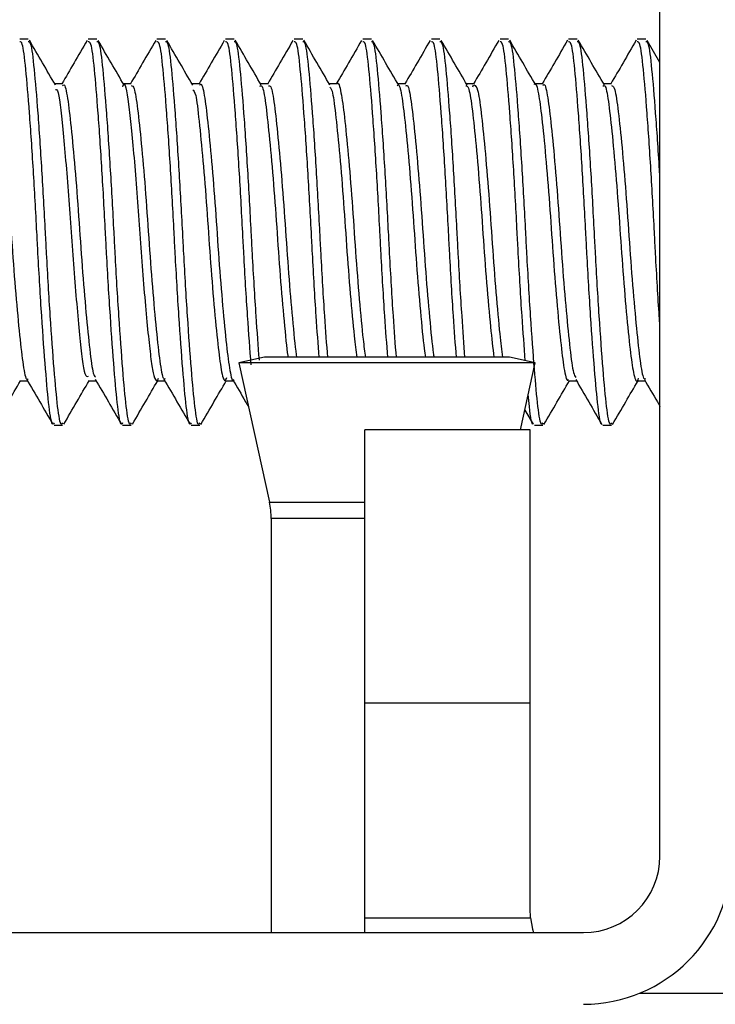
# Model space of a CAD drawing. Header units: inches. Extents: x 0.2 to 10.8, y 0.2 to 8.2.
# Tile 14 of 58: x 3.0547 to 3.0782, y 6.6795 to 6.7127. Entities that reach past the tile are written whole.
import ezdxf

# ---------------------------------------------------------------- set-up
doc = ezdxf.new("R2010")
doc.units = ezdxf.units.IN
doc.header["$MEASUREMENT"] = 0

msp = doc.modelspace()

# ---------------------------------------------------------------- linework, layer by layer
for p, q in [((3.076331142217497, 6.684535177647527), (3.076331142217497, 6.778701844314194)), ((3.055020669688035, 6.712087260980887), (3.054731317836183, 6.712087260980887)), ((3.05733548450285, 6.712087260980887), (3.057046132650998, 6.712087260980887)), ((3.059650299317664, 6.712087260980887), (3.059360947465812, 6.712087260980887)), ((3.061965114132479, 6.712087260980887), (3.061675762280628, 6.712087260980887)), ((3.064279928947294, 6.712087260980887), (3.063990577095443, 6.712087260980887)), ((3.066594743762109, 6.712087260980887), (3.066305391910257, 6.712087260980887)), ((3.068909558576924, 6.712087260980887), (3.068620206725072, 6.712087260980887)), ((3.071224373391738, 6.712087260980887), (3.070935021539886, 6.712087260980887)), ((3.073539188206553, 6.712087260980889), (3.073249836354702, 6.712087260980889)), ((3.075854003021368, 6.712087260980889), (3.075564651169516, 6.712087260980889)), ((3.076331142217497, 6.711299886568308), (3.075894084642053, 6.712052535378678)), ((3.056178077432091, 6.710583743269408), (3.055914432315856, 6.710583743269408)), ((3.058493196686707, 6.710583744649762), (3.058229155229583, 6.710583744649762)), ((3.060808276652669, 6.710583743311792), (3.060544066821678, 6.710583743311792)), ((3.063122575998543, 6.710583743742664), (3.06285872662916, 6.710583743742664)), ((3.065437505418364, 6.710583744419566), (3.065173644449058, 6.710583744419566)), ((3.067752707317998, 6.710583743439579), (3.067488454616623, 6.710583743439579)), ((3.070067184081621, 6.710583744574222), (3.069803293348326, 6.710583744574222)), ((3.072381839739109, 6.710583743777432), (3.072118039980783, 6.710583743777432)), ((3.074697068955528, 6.710583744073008), (3.07443284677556, 6.710583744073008)), ((3.070017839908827, 6.71048749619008), (3.070041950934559, 6.71055492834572)), ((3.062987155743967, 6.701359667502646), (3.062122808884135, 6.701169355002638)), ((3.071258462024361, 6.701359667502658), (3.062987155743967, 6.701359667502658)), ((3.072122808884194, 6.701169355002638), (3.071258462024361, 6.701359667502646)), ((3.062122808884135, 6.701169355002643), (3.063155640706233, 6.696478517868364)), ((3.072122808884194, 6.701169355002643), (3.062122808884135, 6.701169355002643)), ((3.071625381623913, 6.698910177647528), (3.072122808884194, 6.701169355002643)), ((3.054731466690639, 6.700569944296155), (3.054995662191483, 6.700569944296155)), ((3.057046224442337, 6.700569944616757), (3.057310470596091, 6.700569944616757)), ((3.059361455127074, 6.700569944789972), (3.059625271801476, 6.700569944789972)), ((3.06167613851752, 6.700569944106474), (3.061940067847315, 6.700569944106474)), ((3.07325009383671, 6.700569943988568), (3.073514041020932, 6.700569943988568)), ((3.075565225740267, 6.700569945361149), (3.075828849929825, 6.700569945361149)), ((3.071773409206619, 6.699582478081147), (3.072053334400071, 6.699100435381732)), ((3.05588872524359, 6.699066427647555), (3.056178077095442, 6.699066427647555)), ((3.058203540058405, 6.699066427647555), (3.058492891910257, 6.699066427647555)), ((3.06051835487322, 6.699066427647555), (3.060807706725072, 6.699066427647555)), ((3.072092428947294, 6.699066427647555), (3.072381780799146, 6.699066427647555)), ((3.074407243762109, 6.699066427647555), (3.074696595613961, 6.699066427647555)), ((3.071956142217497, 6.698910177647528), (3.066372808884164, 6.698910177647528)), ((3.066372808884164, 6.689694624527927), (3.066372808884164, 6.698910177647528)), ((3.071956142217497, 6.689694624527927), (3.071956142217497, 6.698910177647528)), ((3.063155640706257, 6.696478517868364), (3.066372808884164, 6.696478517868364)), ((3.063216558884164, 6.695918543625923), (3.063216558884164, 6.681951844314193)), ((3.066372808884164, 6.695918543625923), (3.063216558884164, 6.695918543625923)), ((3.071956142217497, 6.689694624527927), (3.066372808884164, 6.689694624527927)), ((3.066372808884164, 6.682451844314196), (3.066372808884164, 6.689694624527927)), ((3.071956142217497, 6.682701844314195), (3.071956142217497, 6.689694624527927)), ((3.066372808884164, 6.681951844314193), (3.066372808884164, 6.682451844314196)), ((3.066372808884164, 6.682451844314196), (3.071967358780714, 6.682451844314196)), ((2.979581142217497, 6.681951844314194), (3.073747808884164, 6.681951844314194)), ((3.075647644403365, 6.679910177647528), (3.182956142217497, 6.679910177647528))]:
    msp.add_line(p, q)
at = {"flags": 128}
msp.add_lwpolyline([(3.071967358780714, 6.682451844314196), (3.072029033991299, 6.682068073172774), (3.072058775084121, 6.681951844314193)], dxfattribs=at)
for centre, radius, start, end in [((3.060612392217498, 6.695918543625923), 0.002604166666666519, 0, 12.41729374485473), ((3.073747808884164, 6.684535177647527), 0.005000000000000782, 270.0000000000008, 0), ((3.073747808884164, 6.684535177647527), 0.002583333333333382, 270.0000000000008, 0)]:
    msp.add_arc(centre, radius, start, end)
for points, knots in [([(3.05588872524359, 6.699147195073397), (3.05587480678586, 6.699124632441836), (3.055817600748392, 6.699031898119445), (3.055720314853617, 6.699625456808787), (3.055606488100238, 6.700873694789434), (3.055473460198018, 6.702702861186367), (3.055373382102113, 6.704368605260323), (3.055286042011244, 6.706046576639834), (3.055193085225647, 6.707734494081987), (3.055060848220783, 6.709681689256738), (3.054937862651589, 6.71115732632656), (3.054834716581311, 6.712003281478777), (3.054761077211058, 6.712005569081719), (3.054731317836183, 6.712006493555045)], [0, 0, 0, 0, 0.03458646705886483, 0.1421533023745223, 0.2496808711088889, 0.3571864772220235, 0.4647501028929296, 0.499980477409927, 0.6044985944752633, 0.7119959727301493, 0.8195647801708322, 0.9270819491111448, 1, 1, 1, 1]), ([(3.056178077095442, 6.699147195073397), (3.056164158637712, 6.699124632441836), (3.056106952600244, 6.699031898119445), (3.056009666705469, 6.699625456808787), (3.05589583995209, 6.700873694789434), (3.05576281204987, 6.702702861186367), (3.055662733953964, 6.704368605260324), (3.055575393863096, 6.706046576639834), (3.0554824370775, 6.707734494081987), (3.055350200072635, 6.709681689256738), (3.055227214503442, 6.71115732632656), (3.055124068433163, 6.712003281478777), (3.05505042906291, 6.712005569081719), (3.055020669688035, 6.712006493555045)], [0, 0, 0, 0, 0.03458646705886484, 0.1421533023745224, 0.2496808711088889, 0.3571864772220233, 0.4647501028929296, 0.4999804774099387, 0.6044985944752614, 0.7119959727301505, 0.8195647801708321, 0.9270819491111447, 1, 1, 1, 1]), ([(3.055938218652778, 6.710542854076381), (3.055791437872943, 6.710795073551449), (3.055497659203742, 6.71129988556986), (3.055204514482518, 6.711804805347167), (3.055057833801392, 6.712057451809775)], [0, 0, 0, 0, 0.4996304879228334, 1, 1, 1, 1]), ([(3.057004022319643, 6.712047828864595), (3.056857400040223, 6.711795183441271), (3.056574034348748, 6.711306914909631), (3.056290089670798, 6.710819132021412), (3.056153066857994, 6.710583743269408)], [0, 0, 0, 0, 0.5174313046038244, 1, 1, 1, 1]), ([(3.058203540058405, 6.699147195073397), (3.058189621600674, 6.699124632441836), (3.058132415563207, 6.699031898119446), (3.058035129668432, 6.699625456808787), (3.057921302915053, 6.700873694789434), (3.057788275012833, 6.702702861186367), (3.057688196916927, 6.704368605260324), (3.057600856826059, 6.706046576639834), (3.057507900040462, 6.707734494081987), (3.057375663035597, 6.709681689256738), (3.057252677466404, 6.71115732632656), (3.057149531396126, 6.712003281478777), (3.057075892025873, 6.712005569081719), (3.057046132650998, 6.712006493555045)], [0, 0, 0, 0, 0.03458646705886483, 0.1421533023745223, 0.2496808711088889, 0.3571864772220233, 0.4647501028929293, 0.4999804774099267, 0.6044985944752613, 0.7119959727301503, 0.8195647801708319, 0.9270819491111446, 0.9999999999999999, 0.9999999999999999, 0.9999999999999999, 0.9999999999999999]), ([(3.058492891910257, 6.699147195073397), (3.058478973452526, 6.699124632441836), (3.058421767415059, 6.699031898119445), (3.058324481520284, 6.699625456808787), (3.058210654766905, 6.700873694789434), (3.058077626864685, 6.702702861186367), (3.057977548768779, 6.704368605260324), (3.057890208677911, 6.706046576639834), (3.057797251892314, 6.707734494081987), (3.05766501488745, 6.709681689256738), (3.057542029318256, 6.71115732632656), (3.057438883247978, 6.712003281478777), (3.057365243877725, 6.712005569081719), (3.05733548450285, 6.712006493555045)], [0, 0, 0, 0, 0.03458646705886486, 0.1421533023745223, 0.249680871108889, 0.3571864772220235, 0.4647501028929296, 0.4999804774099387, 0.6044985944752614, 0.7119959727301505, 0.8195647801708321, 0.9270819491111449, 1, 1, 1, 1]), ([(3.058257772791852, 6.710534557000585), (3.058111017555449, 6.710786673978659), (3.057817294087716, 6.711291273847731), (3.05752419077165, 6.711796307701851), (3.057377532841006, 6.712049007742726)], [0, 0, 0, 0, 0.4996374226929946, 1, 1, 1, 1]), ([(3.059319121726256, 6.712048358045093), (3.059172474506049, 6.711795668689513), (3.058889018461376, 6.711307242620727), (3.058604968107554, 6.710819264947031), (3.058467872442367, 6.710583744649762)], [0, 0, 0, 0, 0.5173543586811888, 1, 1, 1, 1]), ([(3.06051835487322, 6.699147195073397), (3.060504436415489, 6.699124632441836), (3.060447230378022, 6.699031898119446), (3.060349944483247, 6.699625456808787), (3.060236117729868, 6.700873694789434), (3.060103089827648, 6.702702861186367), (3.060003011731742, 6.704368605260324), (3.059915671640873, 6.706046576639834), (3.059822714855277, 6.707734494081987), (3.059690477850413, 6.709681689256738), (3.059567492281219, 6.71115732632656), (3.059464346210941, 6.712003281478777), (3.059390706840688, 6.712005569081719), (3.059360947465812, 6.712006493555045)], [0, 0, 0, 0, 0.03458646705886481, 0.1421533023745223, 0.2496808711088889, 0.3571864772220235, 0.4647501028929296, 0.499980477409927, 0.6044985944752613, 0.7119959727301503, 0.8195647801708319, 0.9270819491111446, 0.9999999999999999, 0.9999999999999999, 0.9999999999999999, 0.9999999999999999]), ([(3.060807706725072, 6.699147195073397), (3.060793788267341, 6.699124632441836), (3.060736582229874, 6.699031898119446), (3.060639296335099, 6.699625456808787), (3.06052546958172, 6.700873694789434), (3.0603924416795, 6.702702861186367), (3.060292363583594, 6.704368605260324), (3.060205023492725, 6.706046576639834), (3.060112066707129, 6.707734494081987), (3.059979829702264, 6.709681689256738), (3.059856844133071, 6.71115732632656), (3.059753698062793, 6.712003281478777), (3.059680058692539, 6.712005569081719), (3.059650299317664, 6.712006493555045)], [0, 0, 0, 0, 0.03458646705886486, 0.1421533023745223, 0.249680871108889, 0.3571864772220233, 0.4647501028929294, 0.4999804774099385, 0.6044985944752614, 0.7119959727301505, 0.8195647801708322, 0.9270819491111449, 1, 1, 1, 1]), ([(3.060570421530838, 6.710538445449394), (3.060423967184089, 6.710790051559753), (3.060130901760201, 6.711293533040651), (3.059838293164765, 6.711797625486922), (3.059691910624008, 6.71204980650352)], [0, 0, 0, 0, 0.4997326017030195, 1, 1, 1, 1]), ([(3.061634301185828, 6.712049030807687), (3.061487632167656, 6.711796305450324), (3.061204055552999, 6.711307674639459), (3.060919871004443, 6.710819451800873), (3.060782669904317, 6.710583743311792)], [0, 0, 0, 0, 0.5172112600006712, 1, 1, 1, 1]), ([(3.062538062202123, 6.701104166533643), (3.062498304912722, 6.701630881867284), (3.062415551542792, 6.702727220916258), (3.062317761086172, 6.704370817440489), (3.062230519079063, 6.706045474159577), (3.062137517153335, 6.707734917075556), (3.062005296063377, 6.709681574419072), (3.061882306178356, 6.71115735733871), (3.061779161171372, 6.712003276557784), (3.061705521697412, 6.7120055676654), (3.061675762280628, 6.712006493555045)], [0, 0, 0, 0, 0.133995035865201, 0.2789058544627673, 0.3263685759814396, 0.4671764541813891, 0.611998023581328, 0.7569158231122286, 0.9017640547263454, 1, 1, 1, 1]), ([(3.062815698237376, 6.701266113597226), (3.062779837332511, 6.701742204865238), (3.062700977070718, 6.702789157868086), (3.06260711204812, 6.704371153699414), (3.062519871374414, 6.706045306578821), (3.062426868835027, 6.70773498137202), (3.062294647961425, 6.709681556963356), (3.062171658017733, 6.711157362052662), (3.062068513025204, 6.712003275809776), (3.061994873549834, 6.712005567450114), (3.061965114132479, 6.712006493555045)], [0, 0, 0, 0, 0.1224630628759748, 0.269303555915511, 0.3173983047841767, 0.4600812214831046, 0.606831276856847, 0.753678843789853, 0.9004559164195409, 1, 1, 1, 1]), ([(3.062879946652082, 6.710547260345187), (3.06273347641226, 6.710798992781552), (3.062440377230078, 6.711302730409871), (3.062147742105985, 6.711806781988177), (3.062001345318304, 6.712058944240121)], [0, 0, 0, 0, 0.4997292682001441, 1, 1, 1, 1]), ([(3.063949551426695, 6.712049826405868), (3.063802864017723, 6.711797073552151), (3.063519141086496, 6.711308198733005), (3.063234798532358, 6.710819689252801), (3.063097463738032, 6.710583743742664)], [0, 0, 0, 0, 0.5170093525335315, 1, 1, 1, 1]), ([(3.06483439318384, 6.701359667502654), (3.06480078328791, 6.701806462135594), (3.064724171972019, 6.702824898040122), (3.064632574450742, 6.704371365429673), (3.064545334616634, 6.706045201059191), (3.064452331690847, 6.707735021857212), (3.064320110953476, 6.709681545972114), (3.064197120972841, 6.71115736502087), (3.064093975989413, 6.712003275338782), (3.064020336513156, 6.712005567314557), (3.063990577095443, 6.712006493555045)], [0, 0, 0, 0, 0.1156602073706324, 0.2636390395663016, 0.3121066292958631, 0.4558956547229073, 0.6037833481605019, 0.751769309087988, 0.8996842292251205, 1, 1, 1, 1]), ([(3.065123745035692, 6.701359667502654), (3.065090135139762, 6.701806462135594), (3.06501352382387, 6.702824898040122), (3.064921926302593, 6.704371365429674), (3.064834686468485, 6.706045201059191), (3.064741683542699, 6.707735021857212), (3.064609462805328, 6.709681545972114), (3.064486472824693, 6.71115736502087), (3.064383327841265, 6.712003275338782), (3.064309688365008, 6.712005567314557), (3.064279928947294, 6.712006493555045)], [0, 0, 0, 0, 0.1156602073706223, 0.2636390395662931, 0.3121066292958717, 0.4558956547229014, 0.6037833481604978, 0.7517693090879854, 0.8996842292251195, 1, 1, 1, 1]), ([(3.065196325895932, 6.710544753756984), (3.065049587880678, 6.710796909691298), (3.064755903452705, 6.711301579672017), (3.064462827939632, 6.711806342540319), (3.064316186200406, 6.712058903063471)], [0, 0, 0, 0, 0.4996452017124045, 1, 1, 1, 1]), ([(3.066264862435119, 6.712050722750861), (3.066118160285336, 6.711797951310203), (3.065834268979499, 6.711308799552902), (3.065549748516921, 6.710819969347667), (3.065412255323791, 6.710583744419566)], [0, 0, 0, 0, 0.5167546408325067, 1, 1, 1, 1]), ([(3.067149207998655, 6.701359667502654), (3.067115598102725, 6.701806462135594), (3.067038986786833, 6.702824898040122), (3.066947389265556, 6.704371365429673), (3.066860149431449, 6.706045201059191), (3.066767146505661, 6.707735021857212), (3.066634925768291, 6.709681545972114), (3.066511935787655, 6.71115736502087), (3.066408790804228, 6.712003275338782), (3.066335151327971, 6.712005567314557), (3.066305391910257, 6.712006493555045)], [0, 0, 0, 0, 0.1156602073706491, 0.2636390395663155, 0.312106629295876, 0.4558956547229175, 0.6037833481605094, 0.7517693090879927, 0.8996842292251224, 1, 1, 1, 1]), ([(3.067438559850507, 6.701359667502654), (3.067404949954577, 6.701806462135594), (3.067328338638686, 6.702824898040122), (3.067236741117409, 6.704371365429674), (3.067149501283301, 6.706045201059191), (3.067056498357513, 6.707735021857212), (3.066924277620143, 6.709681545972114), (3.066801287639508, 6.71115736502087), (3.06669814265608, 6.712003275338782), (3.066624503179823, 6.712005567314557), (3.066594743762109, 6.712006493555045)], [0, 0, 0, 0, 0.115660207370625, 0.263639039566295, 0.3121066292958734, 0.4558956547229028, 0.6037833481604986, 0.751769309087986, 0.8996842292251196, 1, 1, 1, 1]), ([(3.067516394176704, 6.710535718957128), (3.06736959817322, 6.710787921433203), (3.067075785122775, 6.711292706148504), (3.066782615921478, 6.711797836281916), (3.066635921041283, 6.712050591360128)], [0, 0, 0, 0, 0.4996238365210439, 1, 1, 1, 1]), ([(3.068580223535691, 6.712051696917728), (3.068433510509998, 6.711798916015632), (3.068149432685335, 6.711309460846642), (3.067864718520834, 6.710820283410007), (3.067727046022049, 6.710583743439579)], [0, 0, 0, 0, 0.5164536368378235, 1, 1, 1, 1]), ([(3.06946402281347, 6.701359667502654), (3.06943041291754, 6.701806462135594), (3.069353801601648, 6.702824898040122), (3.069262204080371, 6.704371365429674), (3.069174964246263, 6.706045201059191), (3.069081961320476, 6.707735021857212), (3.068949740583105, 6.709681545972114), (3.06882675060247, 6.71115736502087), (3.068723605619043, 6.712003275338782), (3.068649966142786, 6.712005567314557), (3.068620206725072, 6.712006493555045)], [0, 0, 0, 0, 0.1156602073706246, 0.2636390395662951, 0.3121066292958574, 0.4558956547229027, 0.6037833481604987, 0.7517693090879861, 0.8996842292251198, 1, 1, 1, 1]), ([(3.069753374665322, 6.701359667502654), (3.069719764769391, 6.701806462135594), (3.0696431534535, 6.702824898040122), (3.069551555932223, 6.704371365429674), (3.069464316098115, 6.706045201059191), (3.069371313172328, 6.707735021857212), (3.069239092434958, 6.709681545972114), (3.069116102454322, 6.71115736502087), (3.069012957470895, 6.712003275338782), (3.068939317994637, 6.712005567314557), (3.068909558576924, 6.712006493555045)], [0, 0, 0, 0, 0.1156602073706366, 0.2636390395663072, 0.3121066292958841, 0.4558956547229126, 0.6037833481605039, 0.751769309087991, 0.8996842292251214, 1, 1, 1, 1]), ([(3.069830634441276, 6.710536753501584), (3.069684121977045, 6.710788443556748), (3.06939093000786, 6.711292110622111), (3.06909822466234, 6.711796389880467), (3.06895178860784, 6.712048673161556)], [0, 0, 0, 0, 0.4997151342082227, 1, 1, 1, 1]), ([(3.070895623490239, 6.712052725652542), (3.070748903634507, 6.711799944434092), (3.070464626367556, 6.711310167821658), (3.070179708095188, 6.710820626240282), (3.070041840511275, 6.710583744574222)], [0, 0, 0, 0, 0.516115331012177, 1, 1, 1, 1]), ([(3.071787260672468, 6.701243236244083), (3.071750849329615, 6.701726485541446), (3.071671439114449, 6.7027804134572), (3.071577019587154, 6.70437110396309), (3.071489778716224, 6.706045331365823), (3.071396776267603, 6.707734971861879), (3.071264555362, 6.709681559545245), (3.071141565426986, 6.711157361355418), (3.071038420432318, 6.712003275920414), (3.070964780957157, 6.712005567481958), (3.070935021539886, 6.712006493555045)], [0, 0, 0, 0, 0.1241107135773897, 0.2706755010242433, 0.3186799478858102, 0.4610949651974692, 0.6075694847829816, 0.7541413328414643, 0.9006428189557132, 1, 1, 1, 1]), ([(3.072381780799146, 6.699147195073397), (3.072367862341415, 6.699124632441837), (3.072310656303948, 6.699031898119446), (3.072213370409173, 6.699625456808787), (3.072099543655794, 6.700873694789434), (3.071966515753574, 6.702702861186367), (3.071866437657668, 6.704368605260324), (3.071779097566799, 6.706046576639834), (3.071686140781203, 6.707734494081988), (3.071553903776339, 6.709681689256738), (3.071430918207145, 6.711157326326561), (3.071327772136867, 6.712003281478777), (3.071254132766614, 6.71200556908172), (3.071224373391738, 6.712006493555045)], [0, 0, 0, 0, 0.03458646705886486, 0.142153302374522, 0.2496808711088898, 0.3571864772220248, 0.4647501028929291, 0.4999804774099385, 0.6044985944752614, 0.7119959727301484, 0.8195647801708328, 0.9270819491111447, 0.9999999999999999, 0.9999999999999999, 0.9999999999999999, 0.9999999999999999]), ([(3.072139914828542, 6.710546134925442), (3.071993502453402, 6.710797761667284), (3.071700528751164, 6.711301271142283), (3.071407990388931, 6.711805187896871), (3.0712616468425, 6.712057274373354)], [0, 0, 0, 0, 0.4997457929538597, 1, 1, 1, 1]), ([(3.073211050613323, 6.712053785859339), (3.073064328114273, 6.711801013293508), (3.072779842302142, 6.711310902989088), (3.072494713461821, 6.71082098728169), (3.072356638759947, 6.710583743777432)], [0, 0, 0, 0, 0.5157462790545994, 1, 1, 1, 1]), ([(3.074368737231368, 6.699108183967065), (3.074367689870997, 6.699107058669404), (3.07432345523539, 6.699059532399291), (3.074238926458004, 6.699647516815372), (3.074124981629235, 6.700867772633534), (3.073991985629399, 6.702704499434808), (3.073891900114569, 6.704368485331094), (3.073804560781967, 6.706046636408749), (3.073711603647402, 6.707734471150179), (3.073579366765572, 6.709681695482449), (3.073456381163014, 6.711157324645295), (3.073353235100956, 6.712003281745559), (3.0732795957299, 6.712005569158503), (3.073249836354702, 6.712006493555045)], [0, 0, 0, 0, 0.002694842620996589, 0.113815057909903, 0.2248947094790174, 0.3359516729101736, 0.4470685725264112, 0.4834627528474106, 0.5914335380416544, 0.7024820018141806, 0.8136042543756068, 0.924673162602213, 0.9999999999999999, 0.9999999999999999, 0.9999999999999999, 0.9999999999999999]), ([(3.074696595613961, 6.699147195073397), (3.07468267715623, 6.699124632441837), (3.074625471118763, 6.699031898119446), (3.074528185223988, 6.699625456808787), (3.074414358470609, 6.700873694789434), (3.074281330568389, 6.702702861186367), (3.074181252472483, 6.704368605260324), (3.074093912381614, 6.706046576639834), (3.074000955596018, 6.707734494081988), (3.073868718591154, 6.709681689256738), (3.07374573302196, 6.711157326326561), (3.073642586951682, 6.712003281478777), (3.073568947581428, 6.71200556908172), (3.073539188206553, 6.712006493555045)], [0, 0, 0, 0, 0.03458646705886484, 0.1421533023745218, 0.2496808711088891, 0.3571864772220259, 0.4647501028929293, 0.4999804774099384, 0.6044985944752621, 0.7119959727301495, 0.8195647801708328, 0.9270819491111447, 1, 1, 1, 1]), ([(3.074454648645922, 6.710546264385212), (3.074307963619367, 6.710798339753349), (3.074014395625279, 6.711302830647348), (3.073721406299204, 6.711807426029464), (3.073574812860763, 6.712059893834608)], [0, 0, 0, 0, 0.4996628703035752, 1, 1, 1, 1]), ([(3.075526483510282, 6.712054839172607), (3.075379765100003, 6.711802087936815), (3.075095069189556, 6.711311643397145), (3.07480973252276, 6.710821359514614), (3.074671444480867, 6.710583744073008)], [0, 0, 0, 0, 0.5153513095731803, 1, 1, 1, 1]), ([(3.076331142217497, 6.702428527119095), (3.076323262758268, 6.702535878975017), (3.076272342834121, 6.703229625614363), (3.076206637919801, 6.704375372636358), (3.07611941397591, 6.706043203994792), (3.076026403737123, 6.707735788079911), (3.075894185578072, 6.709681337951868), (3.075771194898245, 6.711157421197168), (3.075668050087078, 6.712003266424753), (3.075594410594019, 6.712005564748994), (3.075564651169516, 6.712006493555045)], [0, 0, 0, 0, 0.02972319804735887, 0.1920820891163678, 0.2452595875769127, 0.4030215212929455, 0.5652804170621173, 0.7276471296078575, 0.8899358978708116, 1, 1, 1, 1]), ([(3.076331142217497, 6.707388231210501), (3.076325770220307, 6.707484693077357), (3.076280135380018, 6.708304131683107), (3.07618282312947, 6.709673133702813), (3.076060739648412, 6.711159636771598), (3.075957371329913, 6.712002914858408), (3.075883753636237, 6.712005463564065), (3.075854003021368, 6.712006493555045)], [0, 0, 0, 0, 0.03499536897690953, 0.2972838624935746, 0.5597466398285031, 0.8220834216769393, 1, 1, 1, 1]), ([(3.053811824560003, 6.710477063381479), (3.053824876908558, 6.710517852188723), (3.0538801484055, 6.710690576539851), (3.053983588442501, 6.710417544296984), (3.054095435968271, 6.709663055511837), (3.05422366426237, 6.70840583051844), (3.054356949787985, 6.706839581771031), (3.054470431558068, 6.705125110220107), (3.054596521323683, 6.703466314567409), (3.054730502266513, 6.702037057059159), (3.054845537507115, 6.701044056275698), (3.054944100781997, 6.700557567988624), (3.055004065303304, 6.700620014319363), (3.055020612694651, 6.700637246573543)], [0, 0, 0, 0, 0.03190895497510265, 0.1351217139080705, 0.2383581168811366, 0.3415074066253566, 0.4447073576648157, 0.5479507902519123, 0.6511014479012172, 0.7542869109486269, 0.8575353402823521, 0.9606864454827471, 1, 1, 1, 1]), ([(3.058205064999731, 6.710484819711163), (3.058217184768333, 6.710515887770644), (3.058292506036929, 6.710708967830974), (3.058392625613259, 6.709996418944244), (3.058513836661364, 6.708913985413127), (3.058613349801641, 6.70783402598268), (3.058711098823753, 6.706625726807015), (3.058796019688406, 6.705361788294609), (3.058886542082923, 6.704109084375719), (3.058985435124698, 6.702932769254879), (3.059083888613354, 6.70193365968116), (3.059170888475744, 6.701173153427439), (3.059258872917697, 6.700700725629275), (3.059343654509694, 6.700511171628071), (3.059394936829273, 6.700618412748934), (3.059413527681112, 6.700657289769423)], [0, 0, 0, 0, 0.0291401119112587, 0.1810983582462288, 0.2580972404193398, 0.3370598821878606, 0.4153971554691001, 0.4907775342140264, 0.5673197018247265, 0.6461625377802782, 0.7247399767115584, 0.8005417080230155, 0.8765862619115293, 0.9552600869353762, 1, 1, 1, 1]), ([(3.060808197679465, 6.710542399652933), (3.060815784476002, 6.710555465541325), (3.060866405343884, 6.710642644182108), (3.060960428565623, 6.710249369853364), (3.061072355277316, 6.70936681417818), (3.061204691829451, 6.708004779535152), (3.06133471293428, 6.706381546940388), (3.061446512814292, 6.704660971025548), (3.061577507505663, 6.703050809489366), (3.061709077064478, 6.701710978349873), (3.061820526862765, 6.700865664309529), (3.061912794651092, 6.700497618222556), (3.061960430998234, 6.700588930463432), (3.061965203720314, 6.700598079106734)], [0, 0, 0, 0, 0.01898934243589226, 0.1267013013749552, 0.2343784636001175, 0.3419952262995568, 0.4496990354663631, 0.5573891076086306, 0.6650054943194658, 0.7726992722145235, 0.8804003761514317, 0.9880172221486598, 1, 1, 1, 1]), ([(3.065437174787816, 6.710575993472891), (3.065438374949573, 6.710578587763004), (3.065482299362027, 6.710673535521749), (3.065572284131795, 6.710335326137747), (3.06568347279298, 6.709540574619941), (3.065813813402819, 6.708231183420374), (3.065945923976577, 6.706640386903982), (3.066058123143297, 6.70491760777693), (3.066186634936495, 6.703291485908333), (3.06630388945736, 6.702024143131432), (3.066367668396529, 6.701546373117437), (3.066392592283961, 6.701359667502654)], [0, 0, 0, 0, 0.003663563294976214, 0.1340818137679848, 0.2644983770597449, 0.3948177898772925, 0.5252225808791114, 0.6556511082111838, 0.7859717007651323, 0.9163608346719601, 1, 1, 1, 1]), ([(3.07209271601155, 6.710563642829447), (3.072095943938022, 6.710570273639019), (3.072142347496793, 6.710665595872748), (3.072232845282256, 6.710309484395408), (3.072343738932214, 6.709491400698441), (3.072474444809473, 6.708171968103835), (3.072605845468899, 6.706572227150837), (3.072717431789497, 6.704859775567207), (3.072846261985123, 6.703228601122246), (3.072978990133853, 6.701851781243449), (3.073091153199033, 6.700942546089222), (3.073185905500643, 6.700523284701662), (3.073239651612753, 6.700607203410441), (3.073250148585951, 6.70062359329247)], [0, 0, 0, 0, 0.00811826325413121, 0.1167053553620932, 0.2212747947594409, 0.330010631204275, 0.4389397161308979, 0.5435495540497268, 0.6519051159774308, 0.7611101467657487, 0.8658975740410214, 0.9738089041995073, 1, 1, 1, 1]), ([(3.055937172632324, 6.710393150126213), (3.055960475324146, 6.710395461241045), (3.056047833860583, 6.710404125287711), (3.056177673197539, 6.709119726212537), (3.056383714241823, 6.706915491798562), (3.056550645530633, 6.704257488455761), (3.056756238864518, 6.702026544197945), (3.05690177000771, 6.700673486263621), (3.057006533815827, 6.700712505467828), (3.057046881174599, 6.700727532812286)], [0, 0, 0, 0, 0.06001351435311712, 0.2249822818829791, 0.3958777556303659, 0.5607959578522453, 0.7316868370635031, 0.8966653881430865, 1, 1, 1, 1]), ([(3.056177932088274, 6.710520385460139), (3.056192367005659, 6.710538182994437), (3.056250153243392, 6.710609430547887), (3.056347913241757, 6.710148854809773), (3.056461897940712, 6.709183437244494), (3.056595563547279, 6.707771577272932), (3.056722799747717, 6.706120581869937), (3.056835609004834, 6.704405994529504), (3.056968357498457, 6.702819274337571), (3.057097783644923, 6.701570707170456), (3.057192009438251, 6.700810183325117), (3.057259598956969, 6.700719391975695), (3.057283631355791, 6.700687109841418)], [0, 0, 0, 0, 0.03749311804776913, 0.1500934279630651, 0.2626228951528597, 0.3751148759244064, 0.4877098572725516, 0.6002556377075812, 0.7127474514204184, 0.8253350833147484, 0.9378954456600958, 1, 1, 1, 1]), ([(3.058492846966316, 6.710530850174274), (3.058525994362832, 6.71052062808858), (3.058603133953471, 6.71049683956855), (3.05870795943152, 6.709796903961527), (3.05883281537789, 6.708625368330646), (3.058967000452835, 6.707090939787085), (3.059083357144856, 6.705387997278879), (3.059205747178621, 6.703707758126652), (3.059340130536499, 6.702232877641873), (3.059459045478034, 6.701163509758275), (3.059560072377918, 6.700595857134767), (3.059627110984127, 6.700629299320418), (3.059650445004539, 6.700640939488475)], [0, 0, 0, 0, 0.08117174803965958, 0.1889003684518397, 0.2965293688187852, 0.4041845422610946, 0.5119171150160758, 0.619545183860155, 0.7271825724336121, 0.8349169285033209, 0.942539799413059, 1, 1, 1, 1]), ([(3.060567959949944, 6.71037780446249), (3.06060201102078, 6.710352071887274), (3.060678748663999, 6.710294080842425), (3.060780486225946, 6.709355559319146), (3.06091274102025, 6.708044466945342), (3.061042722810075, 6.706415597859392), (3.061154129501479, 6.704705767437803), (3.061284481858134, 6.70308915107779), (3.061416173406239, 6.701749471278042), (3.061527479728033, 6.700870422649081), (3.061635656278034, 6.700485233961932), (3.061700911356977, 6.700631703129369), (3.061722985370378, 6.700681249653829)], [0, 0, 0, 0, 0.08378792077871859, 0.1888248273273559, 0.2982472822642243, 0.4072818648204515, 0.5122376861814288, 0.6213362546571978, 0.7307063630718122, 0.835718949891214, 0.9444282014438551, 1, 1, 1, 1]), ([(3.062833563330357, 6.710510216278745), (3.062857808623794, 6.710521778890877), (3.062925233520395, 6.710553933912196), (3.063025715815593, 6.70998218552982), (3.063144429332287, 6.708916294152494), (3.063278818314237, 6.707439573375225), (3.063400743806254, 6.705766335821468), (3.063516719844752, 6.704057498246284), (3.063650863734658, 6.702567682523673), (3.063738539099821, 6.701627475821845), (3.063781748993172, 6.701380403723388), (3.063785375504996, 6.701359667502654)], [0, 0, 0, 0, 0.07265809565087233, 0.2020583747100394, 0.3313647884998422, 0.4649266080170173, 0.5950892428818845, 0.7236846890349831, 0.8571579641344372, 0.9880115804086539, 1, 1, 1, 1]), ([(3.063122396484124, 6.710515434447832), (3.063148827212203, 6.71052236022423), (3.063219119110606, 6.710540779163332), (3.063321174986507, 6.709934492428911), (3.063442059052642, 6.708833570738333), (3.063576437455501, 6.707339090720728), (3.063697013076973, 6.705654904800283), (3.063815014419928, 6.703943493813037), (3.063949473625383, 6.702480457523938), (3.064031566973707, 6.70158165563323), (3.064071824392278, 6.701360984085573), (3.064072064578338, 6.701359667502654)], [0, 0, 0, 0, 0.0792417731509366, 0.21074162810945, 0.3421094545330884, 0.4734778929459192, 0.6049783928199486, 0.736351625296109, 0.8677120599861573, 0.9992107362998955, 1, 1, 1, 1]), ([(3.065194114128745, 6.710476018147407), (3.065219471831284, 6.710445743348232), (3.06528727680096, 6.710364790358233), (3.065382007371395, 6.709621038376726), (3.065510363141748, 6.708392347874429), (3.065643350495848, 6.706815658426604), (3.065756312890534, 6.705107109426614), (3.065882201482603, 6.703462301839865), (3.066004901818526, 6.702120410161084), (3.06607307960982, 6.701583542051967), (3.066101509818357, 6.701359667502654)], [0, 0, 0, 0, 0.07964494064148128, 0.2129657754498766, 0.3507625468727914, 0.4899845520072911, 0.62360335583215, 0.7608013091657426, 0.900253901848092, 1, 1, 1, 1]), ([(3.067463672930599, 6.710520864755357), (3.067477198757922, 6.710538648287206), (3.067533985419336, 6.710613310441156), (3.067630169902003, 6.710161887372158), (3.067743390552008, 6.709214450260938), (3.067876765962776, 6.70781263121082), (3.068004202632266, 6.706170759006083), (3.068116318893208, 6.704454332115), (3.068248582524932, 6.702891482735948), (3.068351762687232, 6.701800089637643), (3.068405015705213, 6.701451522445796), (3.068419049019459, 6.701359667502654)], [0, 0, 0, 0, 0.04077625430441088, 0.171194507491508, 0.2985026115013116, 0.4311026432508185, 0.5621131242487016, 0.6890888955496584, 0.821411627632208, 0.9529381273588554, 1, 1, 1, 1]), ([(3.067752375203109, 6.710513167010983), (3.067771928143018, 6.71052908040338), (3.067835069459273, 6.710580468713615), (3.067934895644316, 6.710059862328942), (3.068051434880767, 6.709033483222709), (3.068185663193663, 6.70758374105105), (3.068310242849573, 6.705917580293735), (3.068424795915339, 6.704198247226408), (3.068558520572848, 6.702680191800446), (3.068651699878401, 6.701688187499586), (3.068699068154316, 6.701406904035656), (3.068707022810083, 6.701359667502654)], [0, 0, 0, 0, 0.05866327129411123, 0.1894383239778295, 0.3201007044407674, 0.4507419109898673, 0.5815137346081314, 0.7121972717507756, 0.8428418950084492, 0.9736081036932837, 1, 1, 1, 1]), ([(3.069777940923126, 6.71052033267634), (3.069808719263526, 6.710518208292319), (3.06988254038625, 6.710513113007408), (3.069985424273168, 6.709856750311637), (3.070108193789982, 6.708722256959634), (3.070242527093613, 6.707206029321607), (3.070360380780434, 6.705513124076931), (3.070480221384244, 6.70383578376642), (3.070612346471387, 6.702341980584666), (3.070690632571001, 6.701677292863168), (3.070728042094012, 6.701359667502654)], [0, 0, 0, 0, 0.09194679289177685, 0.2205322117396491, 0.3510762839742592, 0.4847955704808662, 0.6140450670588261, 0.7438465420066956, 0.8775954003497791, 1, 1, 1, 1]), ([(3.0700668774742, 6.710552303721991), (3.07010526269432, 6.710522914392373), (3.070187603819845, 6.710459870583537), (3.070295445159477, 6.709681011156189), (3.070422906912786, 6.708457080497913), (3.070556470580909, 6.706894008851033), (3.07067045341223, 6.705180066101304), (3.070795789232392, 6.703525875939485), (3.070919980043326, 6.702159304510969), (3.070989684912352, 6.701602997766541), (3.071020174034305, 6.701359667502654)], [0, 0, 0, 0, 0.1141876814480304, 0.2449469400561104, 0.3755931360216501, 0.5062968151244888, 0.6370640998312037, 0.767711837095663, 0.8983964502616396, 1, 1, 1, 1]), ([(3.072381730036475, 6.710523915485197), (3.072394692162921, 6.710541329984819), (3.072450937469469, 6.710616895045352), (3.072547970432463, 6.710171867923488), (3.072661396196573, 6.709223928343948), (3.072794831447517, 6.707822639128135), (3.072922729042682, 6.706177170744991), (3.073035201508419, 6.704461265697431), (3.07316762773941, 6.702867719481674), (3.073297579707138, 6.701604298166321), (3.073393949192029, 6.700818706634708), (3.073464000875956, 6.700717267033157), (3.073490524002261, 6.700678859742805)], [0, 0, 0, 0, 0.03362875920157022, 0.1459220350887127, 0.25815202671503, 0.3703389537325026, 0.4826262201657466, 0.5948719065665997, 0.7070583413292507, 0.8193375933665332, 0.9315971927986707, 1, 1, 1, 1]), ([(3.07440780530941, 6.710510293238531), (3.07442792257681, 6.710526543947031), (3.074491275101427, 6.7105777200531), (3.074590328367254, 6.710054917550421), (3.074706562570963, 6.709033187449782), (3.074840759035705, 6.707584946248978), (3.074964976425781, 6.705920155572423), (3.075079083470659, 6.704215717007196), (3.075212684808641, 6.702663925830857), (3.075339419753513, 6.701433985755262), (3.075451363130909, 6.700714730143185), (3.075550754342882, 6.700456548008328), (3.075602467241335, 6.700625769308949), (3.075611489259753, 6.700655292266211)], [0, 0, 0, 0, 0.0478349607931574, 0.1506400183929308, 0.2523339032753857, 0.3578351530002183, 0.4611930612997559, 0.5624387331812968, 0.6678118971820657, 0.7716645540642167, 0.8725923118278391, 0.977771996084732, 1, 1, 1, 1]), ([(3.074696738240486, 6.710526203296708), (3.074728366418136, 6.710520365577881), (3.074803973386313, 6.710506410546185), (3.074908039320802, 6.709827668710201), (3.075032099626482, 6.708671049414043), (3.075166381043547, 6.707145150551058), (3.075283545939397, 6.705445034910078), (3.075405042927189, 6.703760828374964), (3.075539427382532, 6.70227650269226), (3.075659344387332, 6.701191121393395), (3.075760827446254, 6.700604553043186), (3.075829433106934, 6.700630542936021), (3.075854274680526, 6.700639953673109)], [0, 0, 0, 0, 0.07748188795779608, 0.185219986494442, 0.2928568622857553, 0.4005139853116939, 0.5082552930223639, 0.6158900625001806, 0.7235288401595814, 0.8312711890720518, 0.9389046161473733, 1, 1, 1, 1]), ([(3.054966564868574, 6.700619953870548), (3.055113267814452, 6.700367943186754), (3.055406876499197, 6.699863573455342), (3.055699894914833, 6.699358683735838), (3.055846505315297, 6.699106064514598)], [0, 0, 0, 0, 0.4996546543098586, 1, 1, 1, 1]), ([(3.057281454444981, 6.700619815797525), (3.057428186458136, 6.700367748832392), (3.05772185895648, 6.699863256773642), (3.058014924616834, 6.699358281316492), (3.058161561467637, 6.699105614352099)], [0, 0, 0, 0, 0.4996450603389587, 1, 1, 1, 1]), ([(3.059596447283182, 6.700619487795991), (3.059743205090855, 6.700367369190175), (3.060036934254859, 6.699862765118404), (3.060330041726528, 6.699357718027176), (3.0604767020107, 6.699105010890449)], [0, 0, 0, 0, 0.4996364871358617, 1, 1, 1, 1]), ([(3.061911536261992, 6.700618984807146), (3.062058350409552, 6.700366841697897), (3.062236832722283, 6.700060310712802), (3.062414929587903, 6.699753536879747), (3.062446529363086, 6.699699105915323)], [0, 0, 0, 0, 0.8225697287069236, 1, 1, 1, 1]), ([(3.073488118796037, 6.700614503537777), (3.073634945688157, 6.700362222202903), (3.073928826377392, 6.699857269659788), (3.074222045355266, 6.699352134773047), (3.074368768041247, 6.699099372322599)], [0, 0, 0, 0, 0.4996139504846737, 1, 1, 1, 1]), ([(3.075803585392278, 6.700613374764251), (3.075950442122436, 6.700361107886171), (3.076126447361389, 6.700058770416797), (3.076302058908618, 6.699756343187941), (3.076331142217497, 6.699706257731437)], [0, 0, 0, 0, 0.834388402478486, 1, 1, 1, 1]), ([(3.053898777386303, 6.699093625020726), (3.054045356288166, 6.699346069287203), (3.054331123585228, 6.69983822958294), (3.054617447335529, 6.700330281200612), (3.054756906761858, 6.700569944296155)], [0, 0, 0, 0, 0.5129309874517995, 1, 1, 1, 1]), ([(3.056217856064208, 6.699100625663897), (3.056364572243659, 6.699353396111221), (3.056648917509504, 6.69984328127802), (3.056933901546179, 6.700332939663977), (3.057071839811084, 6.700569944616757)], [0, 0, 0, 0, 0.515978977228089, 1, 1, 1, 1]), ([(3.05853564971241, 6.699105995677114), (3.058682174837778, 6.699358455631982), (3.058965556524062, 6.699846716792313), (3.059249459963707, 6.700334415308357), (3.059386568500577, 6.700569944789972)], [0, 0, 0, 0, 0.5170592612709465, 1, 1, 1, 1]), ([(3.060846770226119, 6.69909939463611), (3.060993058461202, 6.699351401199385), (3.061277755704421, 6.69984184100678), (3.061562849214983, 6.700331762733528), (3.061701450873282, 6.700569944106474)], [0, 0, 0, 0, 0.5138379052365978, 1, 1, 1, 1]), ([(3.072417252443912, 6.699093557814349), (3.07256371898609, 6.699345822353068), (3.072849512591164, 6.699838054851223), (3.073135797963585, 6.700330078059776), (3.073275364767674, 6.700569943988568)], [0, 0, 0, 0, 0.5124906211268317, 1, 1, 1, 1]), ([(3.074734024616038, 6.699096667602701), (3.074880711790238, 6.699349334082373), (3.075165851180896, 6.699840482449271), (3.075451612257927, 6.700331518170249), (3.075590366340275, 6.700569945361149)], [0, 0, 0, 0, 0.5144402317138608, 1, 1, 1, 1]), ([(3.07205330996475, 6.699107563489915), (3.072052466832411, 6.699106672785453), (3.072008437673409, 6.699060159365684), (3.071952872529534, 6.69939261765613), (3.07190089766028, 6.699967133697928), (3.071888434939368, 6.700104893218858)], [0, 0, 0, 0, 0.01462484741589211, 0.7637232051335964, 1, 1, 1, 1])]:
    msp.add_open_spline(points, degree=3, knots=knots)
msp.add_open_spline([(3.071967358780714, 6.682451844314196), (3.071959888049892, 6.68253493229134), (3.071956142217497, 6.682618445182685), (3.071956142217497, 6.682701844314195)], degree=3)

doc.saveas('drawing.dxf')
